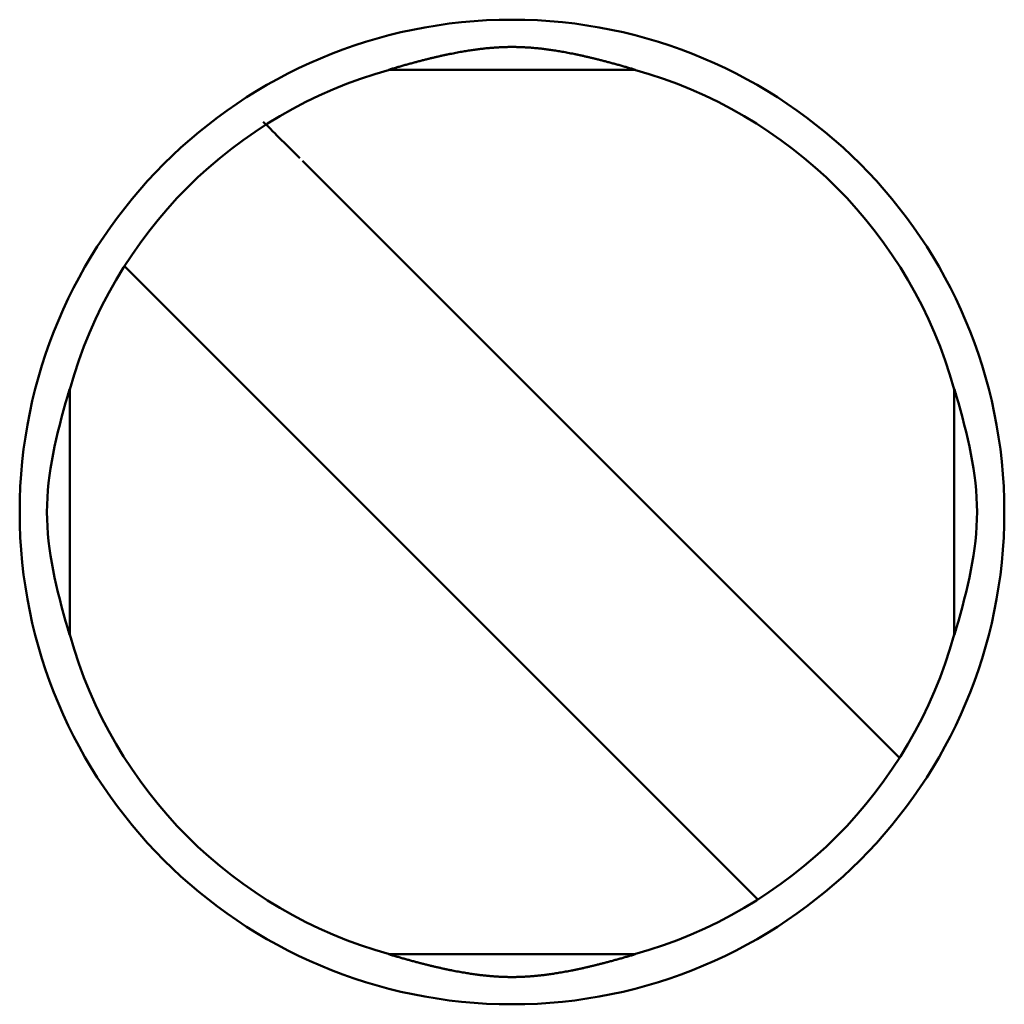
# Model space of a CAD drawing. Header units: inches. Extents: x 3.3 to 32.6, y -0.9 to 23.7.
# Tile 17 of 51: x 14.444 to 14.56, y 13.047 to 13.163. Entities that reach past the tile are written whole.
import ezdxf

# ---------------------------------------------------------------- set-up
doc = ezdxf.new("R2010")
doc.units = ezdxf.units.IN
doc.header["$MEASUREMENT"] = 0
doc.layers.add('Visible Edges(ANSI)', color=7, linetype='Continuous', lineweight=50)

msp = doc.modelspace()

# ---------------------------------------------------------------- linework, layer by layer
at = {"layer": 'Visible Edges(ANSI)'}
for p, q in [((14.51640214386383, 13.15744243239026), (14.48733804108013, 13.15744242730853)), ((14.54328588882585, 13.08056460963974), (14.47715762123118, 13.14669285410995)), ((14.46045431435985, 13.12998954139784), (14.45616351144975, 13.1342803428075)), ((14.46045431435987, 13.12998954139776), (14.52658258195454, 13.06386129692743)), ((14.44970474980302, 13.09074501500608), (14.44970474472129, 13.11980911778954)), ((14.55403545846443, 13.09074503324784), (14.5540354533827, 13.1198091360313)), ((14.54757669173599, 13.07627380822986), (14.54328588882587, 13.08056460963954)), ((14.53087338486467, 13.05957049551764), (14.52658258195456, 13.06386129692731)), ((14.48733805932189, 13.05311171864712), (14.51640216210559, 13.05311172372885))]:
    msp.add_line(p, q, dxfattribs=at)
msp.add_circle((14.50187010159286, 13.10527707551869), 0.0580708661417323, dxfattribs=at)
for radius, start, end in [(0.0541338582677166, 105.4987427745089, 164.5012772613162), (0.0541338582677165, 15.4987427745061, 74.50127726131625), (0.0541338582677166, 195.498742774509, 254.5012772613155), (0.0541338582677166, 285.498742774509, 344.5012772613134)]:
    msp.add_arc((14.50187010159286, 13.10527707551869), radius, start, end, dxfattribs=at)
msp.add_ellipse((14.47721739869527, 13.14663307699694), major_axis=(0.0057794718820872, -0.0057794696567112), ratio=1e-05, start_param=3.767952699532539, end_param=4.646383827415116, dxfattribs=at)
for points, knots in [([(14.48733804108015, 13.15744242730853), (14.48748406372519, 13.15748623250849), (14.4876311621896, 13.1575300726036), (14.48777963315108, 13.15757400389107), (14.48792810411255, 13.15761793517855), (14.48807793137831, 13.15766195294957), (14.48822945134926, 13.15770612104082), (14.4883809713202, 13.15775028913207), (14.48853428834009, 13.15779463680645), (14.48868880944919, 13.15783896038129), (14.48884333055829, 13.15788328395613), (14.48899897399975, 13.15792755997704), (14.48915492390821, 13.15797152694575), (14.48931087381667, 13.15801549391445), (14.48946709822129, 13.15805914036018), (14.48962287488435, 13.15810224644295), (14.4897786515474, 13.15814535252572), (14.48993400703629, 13.15818792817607), (14.49008833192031, 13.15822980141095), (14.49024265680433, 13.15827167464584), (14.49039593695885, 13.15831284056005), (14.490547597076, 13.15835314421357), (14.49069925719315, 13.1583934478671), (14.49084931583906, 13.15843289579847), (14.49099738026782, 13.15847140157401), (14.49114544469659, 13.15850990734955), (14.49129151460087, 13.15854747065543), (14.49143518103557, 13.15858400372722), (14.49157884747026, 13.158620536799), (14.49172010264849, 13.15865603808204), (14.49185923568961, 13.15869060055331), (14.49199836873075, 13.15872516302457), (14.49213538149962, 13.15875878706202), (14.49227057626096, 13.1587915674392), (14.49240577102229, 13.15882434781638), (14.49253916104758, 13.15885628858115), (14.49267094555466, 13.15888745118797), (14.49280273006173, 13.1589186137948), (14.49293289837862, 13.15894899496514), (14.49306162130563, 13.15897864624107), (14.49319034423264, 13.159008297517), (14.49331760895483, 13.1590372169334), (14.49344363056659, 13.15906546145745), (14.49356965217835, 13.15909370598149), (14.49369444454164, 13.15912127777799), (14.49381827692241, 13.15914823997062), (14.49394210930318, 13.15917520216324), (14.4940650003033, 13.15920155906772), (14.4941871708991, 13.15922736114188), (14.49430934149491, 13.15925316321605), (14.49443076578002, 13.1592784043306), (14.49455137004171, 13.15930306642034), (14.49467197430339, 13.15932772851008), (14.49479176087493, 13.15935181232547), (14.49491067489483, 13.15937530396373), (14.49502958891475, 13.159398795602), (14.49514763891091, 13.1594216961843), (14.49526439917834, 13.1594439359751), (14.49538115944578, 13.1594661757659), (14.4954966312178, 13.15948775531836), (14.49561036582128, 13.15950860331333), (14.49572410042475, 13.1595294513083), (14.49583605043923, 13.15954955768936), (14.49594610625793, 13.1595689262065), (14.49605616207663, 13.15958829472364), (14.4961643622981, 13.15960693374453), (14.49627071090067, 13.15962487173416), (14.49637705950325, 13.15964280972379), (14.49648153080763, 13.15966004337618), (14.49658422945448, 13.15967661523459), (14.49668692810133, 13.15969318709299), (14.49678788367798, 13.15970910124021), (14.49688733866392, 13.15972441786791), (14.49698679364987, 13.15973973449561), (14.49708475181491, 13.15975445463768), (14.49718144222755, 13.15976863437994), (14.49727813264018, 13.1597828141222), (14.49737354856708, 13.15979645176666), (14.49746783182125, 13.15980958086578), (14.49756211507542, 13.1598227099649), (14.49765526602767, 13.15983533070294), (14.49774743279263, 13.15984747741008), (14.49783959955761, 13.15985962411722), (14.49793078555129, 13.15987129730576), (14.49802103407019, 13.15988251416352), (14.49811128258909, 13.15989373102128), (14.49820059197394, 13.15990449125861), (14.49828900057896, 13.15991481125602), (14.49837740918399, 13.15992513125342), (14.49846491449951, 13.15993501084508), (14.49855157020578, 13.15994446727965), (14.49863822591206, 13.15995392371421), (14.49872403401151, 13.15996295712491), (14.49880905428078, 13.15997158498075), (14.49889407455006, 13.15998021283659), (14.49897830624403, 13.15998843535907), (14.49906181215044, 13.15999626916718), (14.49914531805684, 13.16000410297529), (14.49922809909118, 13.1600115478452), (14.49931022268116, 13.16001861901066), (14.49939234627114, 13.16002569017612), (14.49947381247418, 13.16003238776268), (14.49955468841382, 13.16003872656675), (14.49963556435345, 13.16004506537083), (14.49971584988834, 13.16005104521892), (14.49979560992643, 13.16005667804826), (14.49987536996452, 13.1600623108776), (14.49995460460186, 13.16006759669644), (14.50003337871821, 13.16007254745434), (14.50011215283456, 13.16007749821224), (14.50019046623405, 13.16008211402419), (14.50026838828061, 13.16008640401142), (14.50034631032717, 13.16009069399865), (14.50042384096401, 13.16009465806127), (14.50050105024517, 13.16009830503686), (14.50057825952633, 13.16010195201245), (14.5006551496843, 13.16010528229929), (14.50073177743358, 13.16010830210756), (14.50080840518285, 13.16011132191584), (14.5008847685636, 13.16011403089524), (14.50096091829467, 13.16011643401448), (14.50103706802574, 13.16011883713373), (14.50111300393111, 13.160120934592), (14.50118877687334, 13.16012273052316), (14.50126454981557, 13.16012452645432), (14.50134015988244, 13.16012602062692), (14.50141565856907, 13.16012721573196), (14.50149115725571, 13.16012841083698), (14.50156654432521, 13.16012930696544), (14.5016418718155, 13.1601299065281), (14.5017171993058, 13.16013050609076), (14.50179246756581, 13.16013080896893), (14.50186773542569, 13.16013081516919), (14.50194300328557, 13.16013082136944), (14.5020182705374, 13.16013053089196), (14.50209359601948, 13.16012994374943), (14.50216892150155, 13.1601293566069), (14.50224430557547, 13.1601284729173), (14.50231980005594, 13.16012729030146), (14.50239529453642, 13.16012610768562), (14.50247089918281, 13.1601246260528), (14.50254666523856, 13.16012284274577), (14.50262243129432, 13.16012105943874), (14.50269835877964, 13.16011897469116), (14.50277449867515, 13.16011658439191), (14.50285063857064, 13.16011419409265), (14.50292699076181, 13.16011149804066), (14.50300360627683, 13.16010849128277), (14.50308022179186, 13.16010548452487), (14.50315709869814, 13.1601021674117), (14.50323429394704, 13.16009853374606), (14.50331148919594, 13.16009490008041), (14.50338900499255, 13.16009094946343), (14.50346691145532, 13.16008667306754), (14.50354481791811, 13.16008239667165), (14.50362311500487, 13.16007779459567), (14.50370187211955, 13.16007285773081), (14.50378062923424, 13.16006792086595), (14.50385984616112, 13.16006264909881), (14.50393958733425, 13.16005703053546), (14.50401932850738, 13.16005141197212), (14.50409959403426, 13.16004544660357), (14.50418044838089, 13.16003912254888), (14.50426130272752, 13.1600327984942), (14.50434274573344, 13.16002611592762), (14.50442484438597, 13.16001906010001), (14.50450694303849, 13.16001200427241), (14.5045896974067, 13.16000457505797), (14.50467317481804, 13.15999675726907), (14.50475665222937, 13.15998893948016), (14.50484085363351, 13.15998073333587), (14.50492584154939, 13.15997212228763), (14.50501082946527, 13.1599635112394), (14.50509660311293, 13.15995449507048), (14.50518322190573, 13.15994505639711), (14.50526984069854, 13.15993561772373), (14.50535730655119, 13.15992575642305), (14.5054456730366, 13.15991545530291), (14.505534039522, 13.15990515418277), (14.50562330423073, 13.15989441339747), (14.50571350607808, 13.1598832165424), (14.50580370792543, 13.15987201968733), (14.50589484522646, 13.15986036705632), (14.50598696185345, 13.15984824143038), (14.50607907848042, 13.15983611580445), (14.50617217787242, 13.15982351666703), (14.50626640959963, 13.15981040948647), (14.50636064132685, 13.15979730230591), (14.50645600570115, 13.15978368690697), (14.50655264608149, 13.15976952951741), (14.50664928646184, 13.15975537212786), (14.50674719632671, 13.15974067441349), (14.50684660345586, 13.15972538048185), (14.50694601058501, 13.15971008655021), (14.50704691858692, 13.15969419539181), (14.5071495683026, 13.15967764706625), (14.5072522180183, 13.15966109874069), (14.5073566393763, 13.15964388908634), (14.50746293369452, 13.15962597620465), (14.50756922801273, 13.15960806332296), (14.50767736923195, 13.15958945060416), (14.50778735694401, 13.15957011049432), (14.50789734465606, 13.15955077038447), (14.50800921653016, 13.15953069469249), (14.50812286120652, 13.15950988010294), (14.50823650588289, 13.15948906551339), (14.50835187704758, 13.15946752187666), (14.50846853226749, 13.15944531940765), (14.5085851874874, 13.15942311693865), (14.50870312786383, 13.15940025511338), (14.50882193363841, 13.15937680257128), (14.50894073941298, 13.15935335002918), (14.50906041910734, 13.15932930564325), (14.50918092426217, 13.15930468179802), (14.509301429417, 13.15928005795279), (14.50942276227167, 13.15925485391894), (14.50954485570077, 13.15922908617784), (14.50966694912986, 13.15920331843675), (14.50978977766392, 13.15917699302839), (14.50991356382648, 13.1591500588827), (14.51003734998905, 13.159123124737), (14.51016211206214, 13.15909557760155), (14.51028812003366, 13.15906735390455), (14.51041412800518, 13.15903913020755), (14.51054139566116, 13.15901022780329), (14.510670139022, 13.15898058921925), (14.51079888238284, 13.15895095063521), (14.51092908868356, 13.15892057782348), (14.51106092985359, 13.15888941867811), (14.51119277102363, 13.15885825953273), (14.51132623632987, 13.15882631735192), (14.5114615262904, 13.15879353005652), (14.51159681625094, 13.15876074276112), (14.51173394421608, 13.15872710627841), (14.51187321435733, 13.15869252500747), (14.51201248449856, 13.15865794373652), (14.51215389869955, 13.15862241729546), (14.51229774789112, 13.15858585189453), (14.51244159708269, 13.15854928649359), (14.51258787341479, 13.15851168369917), (14.5127361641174, 13.15847313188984), (14.51288445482, 13.15843458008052), (14.51303475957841, 13.15839507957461), (14.51318668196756, 13.15835471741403), (14.51333860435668, 13.15831435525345), (14.51349216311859, 13.15827312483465), (14.51364677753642, 13.15823118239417), (14.51380139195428, 13.15818923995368), (14.51395704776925, 13.15814659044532), (14.51411312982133, 13.15810340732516), (14.51426921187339, 13.15806022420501), (14.51442574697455, 13.15801649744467), (14.51458200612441, 13.15797244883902), (14.51473826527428, 13.15792840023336), (14.51489421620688, 13.15788404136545), (14.5150490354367, 13.15783963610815), (14.51520385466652, 13.15779523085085), (14.51535745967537, 13.15775080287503), (14.51550925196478, 13.15770655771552), (14.51566104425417, 13.15766231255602), (14.51581112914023, 13.15761822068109), (14.51595984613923, 13.15757421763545), (14.51610856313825, 13.15753021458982), (14.51625589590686, 13.15748630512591), (14.51640214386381, 13.15744243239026)], [0, 0, 0, 0, 0.01136363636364, 0.01136363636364, 0.01136363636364, 0.02272727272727, 0.02272727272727, 0.02272727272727, 0.03409090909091, 0.03409090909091, 0.03409090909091, 0.04545454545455, 0.04545454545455, 0.04545454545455, 0.05681818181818, 0.05681818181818, 0.05681818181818, 0.06818181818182, 0.06818181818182, 0.06818181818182, 0.07954545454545, 0.07954545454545, 0.07954545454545, 0.09090909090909, 0.09090909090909, 0.09090909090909, 0.102272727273, 0.102272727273, 0.102272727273, 0.113636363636, 0.113636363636, 0.113636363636, 0.125, 0.125, 0.125, 0.136363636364, 0.136363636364, 0.136363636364, 0.147727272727, 0.147727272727, 0.147727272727, 0.159090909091, 0.159090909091, 0.159090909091, 0.170454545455, 0.170454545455, 0.170454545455, 0.181818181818, 0.181818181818, 0.181818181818, 0.193181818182, 0.193181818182, 0.193181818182, 0.204545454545, 0.204545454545, 0.204545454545, 0.215909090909, 0.215909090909, 0.215909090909, 0.227272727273, 0.227272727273, 0.227272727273, 0.238636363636, 0.238636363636, 0.238636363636, 0.25, 0.25, 0.25, 0.261363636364, 0.261363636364, 0.261363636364, 0.272727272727, 0.272727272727, 0.272727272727, 0.284090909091, 0.284090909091, 0.284090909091, 0.295454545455, 0.295454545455, 0.295454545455, 0.306818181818, 0.306818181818, 0.306818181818, 0.318181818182, 0.318181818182, 0.318181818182, 0.329545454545, 0.329545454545, 0.329545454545, 0.340909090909, 0.340909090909, 0.340909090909, 0.352272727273, 0.352272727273, 0.352272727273, 0.363636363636, 0.363636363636, 0.363636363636, 0.375, 0.375, 0.375, 0.386363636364, 0.386363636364, 0.386363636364, 0.397727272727, 0.397727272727, 0.397727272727, 0.409090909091, 0.409090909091, 0.409090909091, 0.420454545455, 0.420454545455, 0.420454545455, 0.4318181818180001, 0.4318181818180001, 0.4318181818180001, 0.443181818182, 0.443181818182, 0.443181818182, 0.4545454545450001, 0.4545454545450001, 0.4545454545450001, 0.4659090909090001, 0.4659090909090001, 0.4659090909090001, 0.477272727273, 0.477272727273, 0.477272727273, 0.488636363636, 0.488636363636, 0.488636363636, 0.5, 0.5, 0.5, 0.511363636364, 0.511363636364, 0.511363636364, 0.522727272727, 0.522727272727, 0.522727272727, 0.534090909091, 0.534090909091, 0.534090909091, 0.545454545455, 0.545454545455, 0.545454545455, 0.5568181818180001, 0.5568181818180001, 0.5568181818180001, 0.568181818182, 0.568181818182, 0.568181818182, 0.579545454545, 0.579545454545, 0.579545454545, 0.5909090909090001, 0.5909090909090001, 0.5909090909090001, 0.602272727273, 0.602272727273, 0.602272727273, 0.613636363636, 0.613636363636, 0.613636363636, 0.625, 0.625, 0.625, 0.636363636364, 0.636363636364, 0.636363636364, 0.647727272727, 0.647727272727, 0.647727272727, 0.659090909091, 0.659090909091, 0.659090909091, 0.670454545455, 0.670454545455, 0.670454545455, 0.6818181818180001, 0.6818181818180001, 0.6818181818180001, 0.693181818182, 0.693181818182, 0.693181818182, 0.704545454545, 0.704545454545, 0.704545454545, 0.7159090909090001, 0.7159090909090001, 0.7159090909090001, 0.727272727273, 0.727272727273, 0.727272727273, 0.738636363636, 0.738636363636, 0.738636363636, 0.75, 0.75, 0.75, 0.761363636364, 0.761363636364, 0.761363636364, 0.772727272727, 0.772727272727, 0.772727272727, 0.784090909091, 0.784090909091, 0.784090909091, 0.795454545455, 0.795454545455, 0.795454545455, 0.8068181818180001, 0.8068181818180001, 0.8068181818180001, 0.8181818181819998, 0.8181818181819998, 0.8181818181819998, 0.829545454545, 0.829545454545, 0.829545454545, 0.840909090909, 0.840909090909, 0.840909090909, 0.852272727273, 0.852272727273, 0.852272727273, 0.863636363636, 0.863636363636, 0.863636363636, 0.875, 0.875, 0.875, 0.886363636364, 0.886363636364, 0.886363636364, 0.8977272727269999, 0.8977272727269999, 0.8977272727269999, 0.9090909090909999, 0.9090909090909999, 0.9090909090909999, 0.920454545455, 0.920454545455, 0.920454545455, 0.9318181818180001, 0.9318181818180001, 0.9318181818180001, 0.9431818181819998, 0.9431818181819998, 0.9431818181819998, 0.954545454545, 0.954545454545, 0.954545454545, 0.965909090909, 0.965909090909, 0.965909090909, 0.977272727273, 0.977272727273, 0.977272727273, 0.988636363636, 0.988636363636, 0.988636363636, 1, 1, 1, 1]), ([(14.44970474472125, 13.11980911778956), (14.44962415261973, 13.11954046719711), (14.44954444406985, 13.11927152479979), (14.44813151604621, 13.11443774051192), (14.447016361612, 13.10984091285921), (14.44701636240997, 13.10527706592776), (14.44701636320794, 13.1007132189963), (14.44813151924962, 13.09611639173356), (14.44954444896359, 13.09128260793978), (14.44962415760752, 13.09101366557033), (14.44970474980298, 13.09074501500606)], [0.4517919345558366, 0.4517919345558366, 0.4517919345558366, 0.4517919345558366, 0.4538428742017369, 0.4538428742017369, 0.4886193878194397, 0.4886193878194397, 0.4886193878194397, 0.5233959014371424, 0.5233959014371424, 0.5254468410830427, 0.5254468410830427, 0.5254468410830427, 0.5254468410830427]), ([(14.55403545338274, 13.11980913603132), (14.5541160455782, 13.11954048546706), (14.55419575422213, 13.11927154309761), (14.5556086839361, 13.11443775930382), (14.55672383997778, 13.10984093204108), (14.55672384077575, 13.10527708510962), (14.55672384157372, 13.10071323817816), (14.55560868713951, 13.09611641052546), (14.55419575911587, 13.09128262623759), (14.55411605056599, 13.09101368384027), (14.55403545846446, 13.09074503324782)], [-0.0368274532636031, -0.0368274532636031, -0.0368274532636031, -0.0368274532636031, -0.0347765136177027, -0.0347765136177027, 0, 0, 0, 0.0347765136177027, 0.0347765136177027, 0.0368274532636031, 0.0368274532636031, 0.0368274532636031, 0.0368274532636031]), ([(14.51640216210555, 13.05311172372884), (14.51625855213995, 13.05306864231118), (14.51611400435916, 13.0530255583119), (14.5159682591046, 13.05298242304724), (14.51582251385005, 13.05293928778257), (14.51567558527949, 13.05289610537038), (14.51552717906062, 13.05285282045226), (14.51537877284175, 13.05280953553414), (14.515228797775, 13.05276612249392), (14.51507777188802, 13.05272276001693), (14.51492674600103, 13.05267939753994), (14.514774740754, 13.05263610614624), (14.51462246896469, 13.05259311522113), (14.51447019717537, 13.05255012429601), (14.5143176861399, 13.05250744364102), (14.5141655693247, 13.05246526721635), (14.51401345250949, 13.05242309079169), (14.51386170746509, 13.05238141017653), (14.51371087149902, 13.05234037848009), (14.51356003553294, 13.05229934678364), (14.51341012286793, 13.0522589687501), (14.51326163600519, 13.05221938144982), (14.51311314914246, 13.05217979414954), (14.51296606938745, 13.05214099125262), (14.51282071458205, 13.0521030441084), (14.51267535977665, 13.05206509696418), (14.51253173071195, 13.0520280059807), (14.51239016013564, 13.05199184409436), (14.51224858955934, 13.05195568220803), (14.51210908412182, 13.05192045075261), (14.51197138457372, 13.05188606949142), (14.5118336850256, 13.05185168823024), (14.51169778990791, 13.05181815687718), (14.51156342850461, 13.05178539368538), (14.5114290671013, 13.05175263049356), (14.51129622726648, 13.05172063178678), (14.5111647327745, 13.05168934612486), (14.51103323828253, 13.05165806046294), (14.51090309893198, 13.05162749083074), (14.5107741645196, 13.05159759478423), (14.51064523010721, 13.05156769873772), (14.51051751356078, 13.05153847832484), (14.51039081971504, 13.05150988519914), (14.5102641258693, 13.05148129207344), (14.51013844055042, 13.05145332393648), (14.51001351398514, 13.05142592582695), (14.50988858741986, 13.05139852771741), (14.50976439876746, 13.05137169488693), (14.50964075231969, 13.05134538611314), (14.50951710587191, 13.05131907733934), (14.50939403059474, 13.05129329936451), (14.50927166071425, 13.05126808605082), (14.50914929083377, 13.05124287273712), (14.50902762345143, 13.05121822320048), (14.50890677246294, 13.0511941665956), (14.50878592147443, 13.05117010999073), (14.50866587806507, 13.05114664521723), (14.5085471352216, 13.05112385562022), (14.50842839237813, 13.05110106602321), (14.50831094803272, 13.05107895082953), (14.5081953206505, 13.05105759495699), (14.50807969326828, 13.05103623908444), (14.50796593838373, 13.05101565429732), (14.50785417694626, 13.05099583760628), (14.50774241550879, 13.05097602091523), (14.50763260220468, 13.05095696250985), (14.50752472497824, 13.0509386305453), (14.50741684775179, 13.05092029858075), (14.50731093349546, 13.05090269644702), (14.50720686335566, 13.05088577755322), (14.50710279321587, 13.05086885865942), (14.50700053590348, 13.05085261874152), (14.50689982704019, 13.05083699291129), (14.50679911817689, 13.05082136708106), (14.5066999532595, 13.05080635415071), (14.50660208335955, 13.05079189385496), (14.50650421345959, 13.05077743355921), (14.50640764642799, 13.05076352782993), (14.50631223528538, 13.05075014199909), (14.50621682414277, 13.05073675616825), (14.50612256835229, 13.05072389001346), (14.50602931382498, 13.050711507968), (14.50593605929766, 13.05069912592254), (14.50584380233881, 13.05068722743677), (14.50575250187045, 13.05067579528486), (14.50566120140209, 13.05066436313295), (14.50557085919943, 13.05065339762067), (14.5054814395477, 13.05064288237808), (14.50539201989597, 13.0506323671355), (14.50530352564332, 13.05062230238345), (14.50521590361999, 13.05061267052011), (14.50512828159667, 13.05060303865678), (14.50504152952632, 13.05059383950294), (14.50495558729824, 13.05058505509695), (14.50486964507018, 13.05057627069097), (14.50478451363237, 13.05056790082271), (14.50470012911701, 13.05055992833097), (14.50461574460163, 13.05055195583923), (14.50453210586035, 13.05054438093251), (14.50444914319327, 13.05053718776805), (14.50436618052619, 13.05052999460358), (14.50428389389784, 13.05052318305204), (14.50420221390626, 13.05051673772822), (14.50412053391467, 13.05051029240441), (14.50403946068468, 13.05050421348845), (14.50395892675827, 13.05049848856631), (14.50387839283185, 13.05049276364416), (14.50379839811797, 13.05048739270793), (14.50371887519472, 13.05048236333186), (14.50363935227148, 13.05047733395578), (14.50356030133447, 13.05047264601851), (14.50348165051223, 13.05046829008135), (14.50340299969, 13.05046393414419), (14.50332474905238, 13.05045991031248), (14.50324682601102, 13.05045620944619), (14.50316890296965, 13.05045250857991), (14.50309130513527, 13.05044913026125), (14.50301397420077, 13.05044606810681), (14.50293664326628, 13.05044300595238), (14.50285958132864, 13.05044026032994), (14.50278273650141, 13.05043782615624), (14.50270589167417, 13.05043539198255), (14.50262926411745, 13.05043326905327), (14.50255280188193, 13.0504314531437), (14.50247633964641, 13.05042963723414), (14.50240004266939, 13.05042812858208), (14.50232385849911, 13.0504269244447), (14.50224767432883, 13.05042572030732), (14.50217160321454, 13.05042482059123), (14.50209559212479, 13.0504242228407), (14.50201958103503, 13.05042362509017), (14.50194362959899, 13.05042332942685), (14.50186767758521, 13.05042333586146), (14.50179172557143, 13.05042334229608), (14.5017157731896, 13.05042365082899), (14.50163976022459, 13.0504242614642), (14.50156374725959, 13.05042487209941), (14.50148767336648, 13.05042578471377), (14.50141148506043, 13.05042700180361), (14.50133529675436, 13.05042821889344), (14.50125899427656, 13.05042974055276), (14.50118252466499, 13.05043156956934), (14.50110605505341, 13.05043339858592), (14.50102941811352, 13.05043553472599), (14.50095256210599, 13.05043798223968), (14.50087570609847, 13.05044042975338), (14.5007986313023, 13.05044318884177), (14.50072128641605, 13.05044626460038), (14.50064394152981, 13.050449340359), (14.50056632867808, 13.05045273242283), (14.50048839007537, 13.05045644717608), (14.50041045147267, 13.05046016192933), (14.50033218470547, 13.05046419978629), (14.50025351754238, 13.05046856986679), (14.50017485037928, 13.0504729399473), (14.50009578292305, 13.05047764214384), (14.50001624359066, 13.05048268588), (14.49993670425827, 13.05048772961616), (14.4998566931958, 13.05049311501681), (14.49977614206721, 13.05049885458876), (14.49969559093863, 13.0505045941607), (14.49961449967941, 13.05051068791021), (14.49953279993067, 13.05051714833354), (14.49945110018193, 13.05052360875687), (14.49936879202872, 13.05053043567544), (14.49928580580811, 13.05053764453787), (14.49920281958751, 13.05054485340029), (14.49911915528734, 13.05055244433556), (14.49903474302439, 13.05056043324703), (14.49895033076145, 13.0505684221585), (14.49886516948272, 13.05057680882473), (14.49877919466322, 13.05058561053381), (14.49869321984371, 13.0505944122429), (14.49860643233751, 13.0506036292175), (14.49851877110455, 13.05061327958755), (14.49843110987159, 13.05062292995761), (14.49834257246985, 13.05063301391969), (14.498253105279, 13.05064354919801), (14.49816363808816, 13.05065408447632), (14.49807324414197, 13.0506650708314), (14.49798188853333, 13.05067652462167), (14.49789053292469, 13.05068797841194), (14.49779821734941, 13.05069989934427), (14.4977049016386, 13.0507123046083), (14.49761158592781, 13.05072470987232), (14.49751726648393, 13.05073760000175), (14.49742179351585, 13.05075100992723), (14.49732632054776, 13.05076441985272), (14.49722969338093, 13.05077834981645), (14.49713176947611, 13.05079283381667), (14.49703384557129, 13.05080731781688), (14.4969346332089, 13.05082235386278), (14.49683388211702, 13.05083800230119), (14.49673313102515, 13.0508536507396), (14.49663083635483, 13.0508699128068), (14.49652673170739, 13.05088685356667), (14.49642262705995, 13.05090379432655), (14.49631668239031, 13.05092141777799), (14.49620877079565, 13.05093977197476), (14.496100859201, 13.05095812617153), (14.49599100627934, 13.05097720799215), (14.49587918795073, 13.05099705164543), (14.49576736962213, 13.05101689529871), (14.49565353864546, 13.05103751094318), (14.49553780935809, 13.05105890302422), (14.49542208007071, 13.05108029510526), (14.49530451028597, 13.05110245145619), (14.49518562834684, 13.05112528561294), (14.49506674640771, 13.05114811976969), (14.49494654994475, 13.05117163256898), (14.49482554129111, 13.05119573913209), (14.49470453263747, 13.0512198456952), (14.49458270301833, 13.05124454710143), (14.49446017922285, 13.05126981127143), (14.49433765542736, 13.05129507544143), (14.49421443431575, 13.05132090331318), (14.49409066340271, 13.05134725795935), (14.49396689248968, 13.05137361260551), (14.49384260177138, 13.05140048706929), (14.49371759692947, 13.05142792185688), (14.49359259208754, 13.05145535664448), (14.49346685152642, 13.05148335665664), (14.49334012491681, 13.05151197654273), (14.49321339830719, 13.05154059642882), (14.49308567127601, 13.05156983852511), (14.49295674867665, 13.05159975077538), (14.49282782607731, 13.05162966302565), (14.4926977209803, 13.05166024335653), (14.49256628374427, 13.05169153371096), (14.49243484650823, 13.05172282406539), (14.49230208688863, 13.05175482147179), (14.49216782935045, 13.0517875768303), (14.49203357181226, 13.05182033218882), (14.4918978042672, 13.05185384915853), (14.49176025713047, 13.05188820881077), (14.49162270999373, 13.051922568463), (14.49148338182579, 13.05195777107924), (14.49134201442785, 13.05199389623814), (14.4912006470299, 13.05203002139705), (14.49105724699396, 13.05206706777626), (14.49091214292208, 13.05210496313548), (14.49076703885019, 13.0521428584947), (14.4906202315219, 13.05218160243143), (14.49047203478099, 13.05222112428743), (14.4903238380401, 13.05226064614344), (14.49017423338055, 13.05230095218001), (14.49002371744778, 13.05234190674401), (14.489873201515, 13.05238286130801), (14.4897217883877, 13.05242445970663), (14.48957000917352, 13.05246655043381), (14.48941822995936, 13.05250864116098), (14.48926606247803, 13.05255123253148), (14.48911413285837, 13.05259413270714), (14.48896220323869, 13.0526370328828), (14.48881053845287, 13.05268023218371), (14.48865984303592, 13.05272350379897), (14.48850914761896, 13.05276677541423), (14.48835949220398, 13.05281009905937), (14.48821138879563, 13.05285329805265), (14.48806328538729, 13.05289649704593), (14.48791664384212, 13.05293959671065), (14.48777117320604, 13.05298265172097), (14.48762570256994, 13.0530257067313), (14.48748141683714, 13.05306871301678), (14.4873380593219, 13.05311171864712)], [0, 0, 0, 0, 0.01136363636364, 0.01136363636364, 0.01136363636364, 0.02272727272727, 0.02272727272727, 0.02272727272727, 0.03409090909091, 0.03409090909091, 0.03409090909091, 0.04545454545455, 0.04545454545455, 0.04545454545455, 0.05681818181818, 0.05681818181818, 0.05681818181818, 0.06818181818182, 0.06818181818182, 0.06818181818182, 0.07954545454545, 0.07954545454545, 0.07954545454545, 0.09090909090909, 0.09090909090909, 0.09090909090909, 0.102272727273, 0.102272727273, 0.102272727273, 0.113636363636, 0.113636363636, 0.113636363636, 0.125, 0.125, 0.125, 0.136363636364, 0.136363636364, 0.136363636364, 0.147727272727, 0.147727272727, 0.147727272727, 0.159090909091, 0.159090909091, 0.159090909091, 0.170454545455, 0.170454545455, 0.170454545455, 0.181818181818, 0.181818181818, 0.181818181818, 0.193181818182, 0.193181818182, 0.193181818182, 0.204545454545, 0.204545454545, 0.204545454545, 0.215909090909, 0.215909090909, 0.215909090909, 0.227272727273, 0.227272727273, 0.227272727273, 0.238636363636, 0.238636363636, 0.238636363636, 0.25, 0.25, 0.25, 0.261363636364, 0.261363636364, 0.261363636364, 0.272727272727, 0.272727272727, 0.272727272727, 0.284090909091, 0.284090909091, 0.284090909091, 0.295454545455, 0.295454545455, 0.295454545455, 0.306818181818, 0.306818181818, 0.306818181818, 0.318181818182, 0.318181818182, 0.318181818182, 0.329545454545, 0.329545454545, 0.329545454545, 0.340909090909, 0.340909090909, 0.340909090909, 0.352272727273, 0.352272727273, 0.352272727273, 0.363636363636, 0.363636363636, 0.363636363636, 0.375, 0.375, 0.375, 0.386363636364, 0.386363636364, 0.386363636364, 0.397727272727, 0.397727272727, 0.397727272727, 0.409090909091, 0.409090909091, 0.409090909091, 0.420454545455, 0.420454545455, 0.420454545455, 0.4318181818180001, 0.4318181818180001, 0.4318181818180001, 0.443181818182, 0.443181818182, 0.443181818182, 0.4545454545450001, 0.4545454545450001, 0.4545454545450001, 0.4659090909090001, 0.4659090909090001, 0.4659090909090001, 0.477272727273, 0.477272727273, 0.477272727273, 0.488636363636, 0.488636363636, 0.488636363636, 0.5, 0.5, 0.5, 0.511363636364, 0.511363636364, 0.511363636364, 0.522727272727, 0.522727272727, 0.522727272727, 0.534090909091, 0.534090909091, 0.534090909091, 0.545454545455, 0.545454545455, 0.545454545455, 0.5568181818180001, 0.5568181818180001, 0.5568181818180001, 0.568181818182, 0.568181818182, 0.568181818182, 0.579545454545, 0.579545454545, 0.579545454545, 0.5909090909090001, 0.5909090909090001, 0.5909090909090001, 0.602272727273, 0.602272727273, 0.602272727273, 0.613636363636, 0.613636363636, 0.613636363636, 0.625, 0.625, 0.625, 0.636363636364, 0.636363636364, 0.636363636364, 0.647727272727, 0.647727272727, 0.647727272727, 0.659090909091, 0.659090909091, 0.659090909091, 0.670454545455, 0.670454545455, 0.670454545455, 0.6818181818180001, 0.6818181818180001, 0.6818181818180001, 0.693181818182, 0.693181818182, 0.693181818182, 0.704545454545, 0.704545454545, 0.704545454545, 0.7159090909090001, 0.7159090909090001, 0.7159090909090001, 0.727272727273, 0.727272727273, 0.727272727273, 0.738636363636, 0.738636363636, 0.738636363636, 0.75, 0.75, 0.75, 0.761363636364, 0.761363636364, 0.761363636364, 0.772727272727, 0.772727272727, 0.772727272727, 0.784090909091, 0.784090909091, 0.784090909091, 0.795454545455, 0.795454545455, 0.795454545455, 0.8068181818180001, 0.8068181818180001, 0.8068181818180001, 0.8181818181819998, 0.8181818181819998, 0.8181818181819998, 0.829545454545, 0.829545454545, 0.829545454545, 0.840909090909, 0.840909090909, 0.840909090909, 0.852272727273, 0.852272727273, 0.852272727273, 0.863636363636, 0.863636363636, 0.863636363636, 0.875, 0.875, 0.875, 0.886363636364, 0.886363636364, 0.886363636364, 0.8977272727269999, 0.8977272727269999, 0.8977272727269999, 0.9090909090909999, 0.9090909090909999, 0.9090909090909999, 0.920454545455, 0.920454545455, 0.920454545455, 0.9318181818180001, 0.9318181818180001, 0.9318181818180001, 0.9431818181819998, 0.9431818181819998, 0.9431818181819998, 0.954545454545, 0.954545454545, 0.954545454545, 0.965909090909, 0.965909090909, 0.965909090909, 0.977272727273, 0.977272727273, 0.977272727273, 0.988636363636, 0.988636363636, 0.988636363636, 1, 1, 1, 1])]:
    msp.add_open_spline(points, degree=3, knots=knots, dxfattribs=at)

doc.saveas('drawing.dxf')
